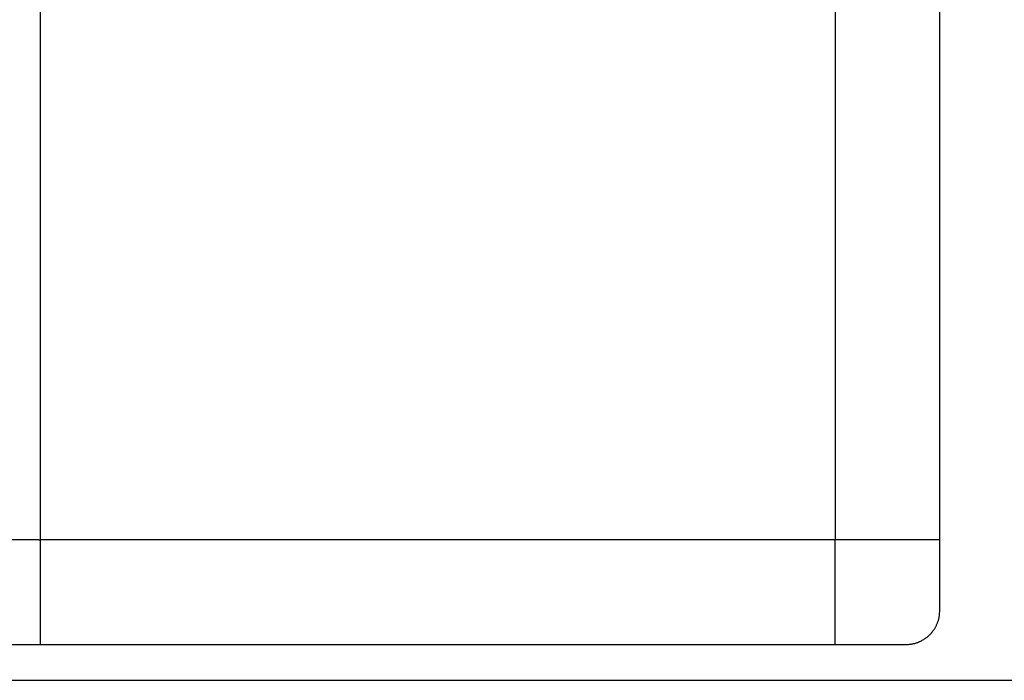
# Model space of a CAD drawing. Header units: millimetres. Extents: x -1470 to 7470, y -12049 to 6674.
# Tile 12 of 59: x 2500 to 3677, y -9176 to -8387. Entities that reach past the tile are written whole.
import ezdxf

# ---------------------------------------------------------------- set-up
doc = ezdxf.new("R2010")
doc.units = ezdxf.units.MM
doc.header["$LTSCALE"] = 10
doc.layers.get('0').update_dxf_attribs({"true_color": 0x000000})

msp = doc.modelspace()

# ---------------------------------------------------------------- linework, layer by layer
at = {"color": 1, "true_color": 0xff0000}
msp.add_lwpolyline([(-1470.5, -9176), (4470.5, -9176), (4470.5, -7377.8), (-1470.5, -7377.8)], close=True, dxfattribs=at)
at = {"color": 18, "linetype": 'Continuous', "lineweight": 25, "true_color": 0x000000}
for points in [[(2525, -8953.2), (2525, -7608.2)], [(3475, -7608.2), (3475, -8953.2)], [(3600, -9008.2), (3600, -8368.5)], [(2525, -9008.2), (2525, -8953.2)], [(3475, -8953.2), (3475, -9008.2)], [(2523, -9008.2), (2490.4, -9008.2)], [(2523, -9008.2), (2523.6, -9008.2)], [(2523.6, -9008.2), (2524, -9008.2)], [(2525, -9010.2), (2525, -9008.2)], [(2525, -9123.2), (2525, -9010.2)], [(2575, -9008.2), (2525.2, -9008.2)], [(3475, -9008.2), (2575, -9008.2)], [(3475, -9133.2), (3559.8, -9133.1), (3561.2, -9133), (3562.6, -9133), (3564, -9132.8), (3564.7, -9132.8), (3565.4, -9132.7), (3566.2, -9132.6), (3567, -9132.4), (3567.8, -9132.3), (3568.5, -9132.1), (3569.3, -9132), (3570.1, -9131.8), (3570.9, -9131.5), (3571.6, -9131.3), (3572.3, -9131.1), (3573, -9130.9), (3573.7, -9130.6), (3574.4, -9130.3), (3575.1, -9130.1), (3575.8, -9129.8), (3576.5, -9129.5), (3577.1, -9129.2), (3578.1, -9128.7), (3579, -9128.2), (3579.9, -9127.7), (3580.8, -9127.2), (3581.7, -9126.6), (3582.6, -9126), (3583.5, -9125.4), (3584.4, -9124.7), (3585.3, -9124), (3586.2, -9123.3), (3587, -9122.5), (3587.8, -9121.7), (3588.4, -9121.1), (3589, -9120.5), (3589.6, -9119.9), (3590.1, -9119.3), (3590.7, -9118.6), (3591.2, -9118), (3591.7, -9117.3), (3592.2, -9116.6), (3592.7, -9116), (3593.2, -9115.3), (3593.6, -9114.6), (3594, -9113.9), (3594.5, -9113.2), (3594.9, -9112.5), (3595.3, -9111.8), (3595.6, -9111.1), (3596, -9110.4), (3596.3, -9109.7), (3596.6, -9108.9), (3597, -9108.2), (3597.2, -9107.5), (3597.5, -9106.7), (3597.8, -9106), (3598, -9105.2), (3598.3, -9104.4), (3598.5, -9103.7), (3598.7, -9102.9), (3598.9, -9102.2), (3599.1, -9101.4), (3599.2, -9100.6), (3599.3, -9099.8), (3599.5, -9099.1), (3599.6, -9098.2), (3599.7, -9097.4), (3599.7, -9096.6), (3599.8, -9095.7), (3599.9, -9094.1), (3599.9, -9092.4), (3600, -9008.2)], [(3475, -9010.2), (3475, -9008.2)], [(3477, -9008.2), (3475, -9008.2)], [(3475, -9123.2), (3475, -9010.2)], [(3509.6, -9008.2), (3477, -9008.2)], [(3590, -9008.2), (3509.6, -9008.2)], [(3600, -9008.2), (3590, -9008.2)], [(2525, -9123.2), (2525, -9042.8)], [(3475, -9123.2), (3475, -9042.8)], [(2440.2, -9133.1), (2525, -9133.2)], [(2525, -9133.2), (2525, -9123.2)], [(2525, -9133.2), (2525, -9123.2)], [(2525, -9133.2), (3475, -9133.2)], [(3475, -9133.2), (3475, -9123.2)]]:
    msp.add_lwpolyline(points, dxfattribs=at)

doc.saveas('drawing.dxf')
